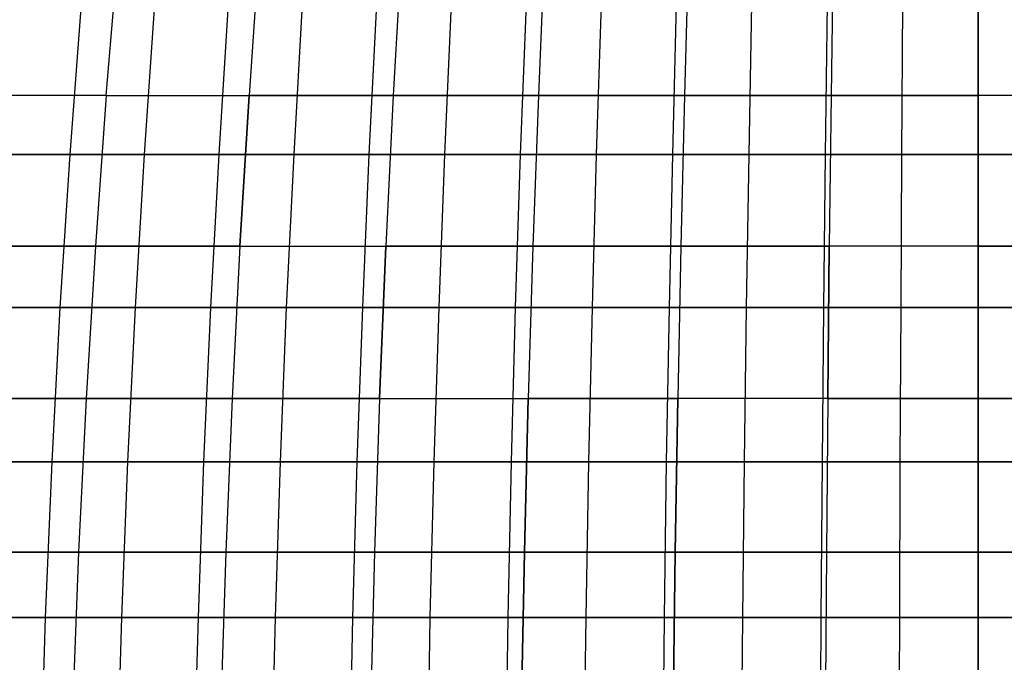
# Model space of a CAD drawing. Extents: x -125 to 125, y -143 to 0.
# Tile 138 of 241: x -15 to 0, y -75 to -65. Entities that reach past the tile are written whole.
import ezdxf

# ---------------------------------------------------------------- set-up
doc = ezdxf.new("R2010")
doc.units = 0
doc.header["$LTSCALE"] = 25.4
doc.layers.get('0').update_dxf_attribs({"linetype": 'CONTINUOUS'})

# ---------------------------------------------------------------- blocks, each defined once
blk = doc.blocks.new('NL2500026672_STL')
at = {"color": 0}
for p, q in [((-13.884, -65.788, 51.817), (-13.684, -63.417, 51.068)), ((-13.884, -65.788, 51.817), (-13.684, -63.417, 51.068)), ((-13.884, -65.788, -51.817), (-13.684, -63.417, -51.068)), ((-13.884, -65.788, -51.817), (-13.684, -63.417, -51.068)), ((-11.443, -63.417, 51.616), (-11.611, -65.788, 52.374)), ((-11.443, -63.417, -51.616), (-11.611, -65.788, -52.374)), ((-11.443, -63.417, -51.616), (-11.611, -65.788, -52.374)), ((-11.443, -63.417, 51.616), (-11.611, -65.788, 52.374)), ((-9.181, -63.417, 52.066), (-9.315, -65.788, 52.83)), ((-9.181, -63.417, -52.066), (-9.315, -65.788, -52.83)), ((-9.181, -63.417, -52.066), (-9.315, -65.788, -52.83)), ((-9.181, -63.417, 52.066), (-9.315, -65.788, 52.83)), ((-6.901, -63.417, 52.417), (-7.002, -65.788, 53.186)), ((-6.901, -63.417, 52.417), (-7.002, -65.788, 53.186)), ((-6.901, -63.417, -52.417), (-7.002, -65.788, -53.186)), ((-6.901, -63.417, -52.417), (-7.002, -65.788, -53.186)), ((-4.608, -63.417, 52.668), (-4.675, -65.788, 53.441)), ((-4.608, -63.417, 52.668), (-4.675, -65.788, 53.441)), ((-4.608, -63.417, -52.668), (-4.675, -65.788, -53.441)), ((-4.608, -63.417, -52.668), (-4.675, -65.788, -53.441)), ((-2.306, -63.417, 52.819), (-2.34, -65.788, 53.594)), ((-2.306, -63.417, 52.819), (-2.34, -65.788, 53.594)), ((-2.306, -63.417, -52.819), (-2.34, -65.788, -53.594)), ((-2.306, -63.417, -52.819), (-2.34, -65.788, -53.594)), ((0, -63.417, 52.87), (0, -65.788, 53.645)), ((0, -63.417, 52.87), (0, -65.788, 53.645)), ((0, -63.417, -52.87), (0, -65.788, -53.645)), ((0, -63.417, -52.87), (0, -65.788, -53.645)), ((-14.284, -64.327, -55.244), (-14.465, -66.732, -55.947)), ((-14.284, -64.327, -55.244), (-14.465, -66.732, -55.947)), ((-13.116, -64.327, 55.533), (-13.283, -66.732, 56.24)), ((-13.116, -64.327, 55.533), (-13.283, -66.732, 56.24)), ((-11.942, -64.327, -55.797), (-12.094, -66.732, -56.507)), ((-11.942, -64.327, -55.797), (-12.094, -66.732, -56.507)), ((-10.763, -64.327, 56.036), (-10.9, -66.732, 56.75)), ((-10.763, -64.327, 56.036), (-10.9, -66.732, 56.75)), ((-9.579, -64.327, -56.251), (-9.701, -66.732, -56.967)), ((-9.579, -64.327, -56.251), (-9.701, -66.732, -56.967)), ((-8.391, -64.327, 56.44), (-8.498, -66.732, 57.159)), ((-8.391, -64.327, 56.44), (-8.498, -66.732, 57.159)), ((-7.199, -64.327, -56.604), (-7.291, -66.732, -57.325)), ((-7.199, -64.327, -56.604), (-7.291, -66.732, -57.325)), ((-6.004, -64.327, 56.744), (-6.081, -66.732, 57.466)), ((-6.004, -64.327, 56.744), (-6.081, -66.732, 57.466)), ((-4.807, -64.327, -56.858), (-4.868, -66.732, -57.582)), ((-4.807, -64.327, -56.858), (-4.868, -66.732, -57.582)), ((-3.607, -64.327, 56.946), (-3.653, -66.732, 57.672)), ((-3.607, -64.327, 56.946), (-3.653, -66.732, 57.672)), ((-2.405, -64.327, -57.01), (-2.436, -66.732, -57.736)), ((-2.405, -64.327, -57.01), (-2.436, -66.732, -57.736)), ((-1.203, -64.327, 57.048), (-1.218, -66.732, 57.774)), ((-1.203, -64.327, 57.048), (-1.218, -66.732, 57.774)), ((0, -66.732, -57.787), (0, -64.327, -57.06)), ((0, -66.732, -57.787), (0, -64.327, -57.06)), ((-13.884, -65.788, 51.817), (-16.131, -65.788, 51.162)), ((-13.884, -65.788, 51.817), (-16.131, -65.788, 51.162)), ((-13.884, -65.788, -51.817), (-16.131, -65.788, -51.162)), ((-13.884, -65.788, -51.817), (-16.131, -65.788, -51.162)), ((-13.884, -65.788, 51.817), (-14.059, -68.189, 52.469)), ((-13.884, -65.788, 51.817), (-14.059, -68.189, 52.469)), ((-13.884, -65.788, -51.817), (-14.059, -68.189, -52.469)), ((-13.884, -65.788, -51.817), (-14.059, -68.189, -52.469)), ((-13.884, -65.788, 51.817), (-11.611, -65.788, 52.374)), ((-13.884, -65.788, 51.817), (-11.611, -65.788, 52.374)), ((-13.884, -65.788, -51.817), (-11.611, -65.788, -52.374)), ((-13.884, -65.788, -51.817), (-11.611, -65.788, -52.374)), ((-11.757, -68.189, 53.032), (-11.611, -65.788, 52.374)), ((-11.757, -68.189, 53.032), (-11.611, -65.788, 52.374)), ((-11.611, -65.788, -52.374), (-11.757, -68.189, -53.032)), ((-11.611, -65.788, -52.374), (-11.757, -68.189, -53.032)), ((-9.315, -65.788, 52.83), (-11.611, -65.788, 52.374)), ((-11.611, -65.788, -52.374), (-9.315, -65.788, -52.83)), ((-11.611, -65.788, -52.374), (-9.315, -65.788, -52.83)), ((-9.315, -65.788, 52.83), (-11.611, -65.788, 52.374)), ((-9.315, -65.788, 52.83), (-9.433, -68.189, 53.495)), ((-9.315, -65.788, -52.83), (-9.433, -68.189, -53.495)), ((-9.315, -65.788, -52.83), (-9.433, -68.189, -53.495)), ((-9.315, -65.788, 52.83), (-9.433, -68.189, 53.495)), ((-7.002, -65.788, 53.186), (-9.315, -65.788, 52.83)), ((-9.315, -65.788, -52.83), (-7.002, -65.788, -53.186)), ((-9.315, -65.788, -52.83), (-7.002, -65.788, -53.186)), ((-7.002, -65.788, 53.186), (-9.315, -65.788, 52.83)), ((-7.002, -65.788, 53.186), (-7.09, -68.189, 53.855)), ((-7.002, -65.788, -53.186), (-7.09, -68.189, -53.855)), ((-7.002, -65.788, -53.186), (-7.09, -68.189, -53.855)), ((-7.002, -65.788, 53.186), (-7.09, -68.189, 53.855)), ((-4.675, -65.788, 53.441), (-7.002, -65.788, 53.186)), ((-4.675, -65.788, 53.441), (-7.002, -65.788, 53.186)), ((-7.002, -65.788, -53.186), (-4.675, -65.788, -53.441)), ((-7.002, -65.788, -53.186), (-4.675, -65.788, -53.441)), ((-4.675, -65.788, 53.441), (-4.734, -68.189, 54.113)), ((-4.675, -65.788, 53.441), (-4.734, -68.189, 54.113)), ((-4.675, -65.788, -53.441), (-4.734, -68.189, -54.113)), ((-4.675, -65.788, -53.441), (-4.734, -68.189, -54.113)), ((-2.34, -65.788, 53.594), (-4.675, -65.788, 53.441)), ((-2.34, -65.788, 53.594), (-4.675, -65.788, 53.441)), ((-4.675, -65.788, -53.441), (-2.34, -65.788, -53.594)), ((-4.675, -65.788, -53.441), (-2.34, -65.788, -53.594)), ((-2.34, -65.788, 53.594), (-2.369, -68.189, 54.268)), ((-2.34, -65.788, 53.594), (-2.369, -68.189, 54.268)), ((-2.34, -65.788, -53.594), (-2.369, -68.189, -54.268)), ((-2.34, -65.788, -53.594), (-2.369, -68.189, -54.268)), ((0, -65.788, 53.645), (-2.34, -65.788, 53.594)), ((0, -65.788, 53.645), (-2.34, -65.788, 53.594)), ((-2.34, -65.788, -53.594), (0, -65.788, -53.645)), ((-2.34, -65.788, -53.594), (0, -65.788, -53.645)), ((2.34, -65.788, 53.594), (0, -65.788, 53.645)), ((0, -65.788, 53.645), (0, -68.189, 54.32)), ((2.34, -65.788, 53.594), (0, -65.788, 53.645)), ((0, -65.788, 53.645), (0, -68.189, 54.32)), ((0, -68.189, -54.32), (0, -65.788, -53.645)), ((0, -68.189, -54.32), (0, -65.788, -53.645)), ((2.34, -65.788, -53.594), (0, -65.788, -53.645)), ((2.34, -65.788, -53.594), (0, -65.788, -53.645)), ((-14.465, -66.732, -55.947), (-16.811, -66.732, -55.288)), ((-14.465, -66.732, -55.947), (-16.811, -66.732, -55.288)), ((-15.642, -66.732, 55.63), (-13.283, -66.732, 56.24)), ((-15.642, -66.732, 55.63), (-13.283, -66.732, 56.24)), ((-14.465, -66.732, -55.947), (-14.622, -69.167, -56.553)), ((-14.465, -66.732, -55.947), (-14.622, -69.167, -56.553)), ((-12.094, -66.732, -56.507), (-14.465, -66.732, -55.947)), ((-12.094, -66.732, -56.507), (-14.465, -66.732, -55.947)), ((-13.283, -66.732, 56.24), (-13.426, -69.167, 56.849)), ((-13.283, -66.732, 56.24), (-13.426, -69.167, 56.849)), ((-13.283, -66.732, 56.24), (-10.9, -66.732, 56.75)), ((-13.283, -66.732, 56.24), (-10.9, -66.732, 56.75)), ((-12.094, -66.732, -56.507), (-12.225, -69.167, -57.119)), ((-12.094, -66.732, -56.507), (-12.225, -69.167, -57.119)), ((-9.701, -66.732, -56.967), (-12.094, -66.732, -56.507)), ((-9.701, -66.732, -56.967), (-12.094, -66.732, -56.507)), ((-10.9, -66.732, 56.75), (-11.018, -69.167, 57.364)), ((-10.9, -66.732, 56.75), (-11.018, -69.167, 57.364)), ((-10.9, -66.732, 56.75), (-8.498, -66.732, 57.159)), ((-10.9, -66.732, 56.75), (-8.498, -66.732, 57.159)), ((-9.701, -66.732, -56.967), (-9.806, -69.167, -57.584)), ((-9.701, -66.732, -56.967), (-9.806, -69.167, -57.584)), ((-7.291, -66.732, -57.325), (-9.701, -66.732, -56.967)), ((-7.291, -66.732, -57.325), (-9.701, -66.732, -56.967)), ((-8.498, -66.732, 57.159), (-8.59, -69.167, 57.778)), ((-8.498, -66.732, 57.159), (-8.59, -69.167, 57.778)), ((-8.498, -66.732, 57.159), (-6.081, -66.732, 57.466)), ((-8.498, -66.732, 57.159), (-6.081, -66.732, 57.466)), ((-7.291, -66.732, -57.325), (-7.37, -69.167, -57.946)), ((-7.291, -66.732, -57.325), (-7.37, -69.167, -57.946)), ((-4.868, -66.732, -57.582), (-7.291, -66.732, -57.325)), ((-4.868, -66.732, -57.582), (-7.291, -66.732, -57.325)), ((-6.081, -66.732, 57.466), (-6.147, -69.167, 58.088)), ((-6.081, -66.732, 57.466), (-6.147, -69.167, 58.088)), ((-6.081, -66.732, 57.466), (-3.653, -66.732, 57.672)), ((-6.081, -66.732, 57.466), (-3.653, -66.732, 57.672)), ((-4.868, -66.732, -57.582), (-4.921, -69.167, -58.205)), ((-4.868, -66.732, -57.582), (-4.921, -69.167, -58.205)), ((-2.436, -66.732, -57.736), (-4.868, -66.732, -57.582)), ((-2.436, -66.732, -57.736), (-4.868, -66.732, -57.582)), ((-3.653, -66.732, 57.672), (-3.692, -69.167, 58.296)), ((-3.653, -66.732, 57.672), (-3.692, -69.167, 58.296)), ((-3.653, -66.732, 57.672), (-1.218, -66.732, 57.774)), ((-3.653, -66.732, 57.672), (-1.218, -66.732, 57.774)), ((-2.436, -66.732, -57.736), (-2.462, -69.167, -58.361)), ((-2.436, -66.732, -57.736), (-2.462, -69.167, -58.361)), ((0, -66.732, -57.787), (-2.436, -66.732, -57.736)), ((0, -66.732, -57.787), (-2.436, -66.732, -57.736)), ((-1.218, -66.732, 57.774), (-1.232, -69.167, 58.4)), ((-1.218, -66.732, 57.774), (-1.232, -69.167, 58.4)), ((-1.218, -66.732, 57.774), (1.218, -66.732, 57.774)), ((-1.218, -66.732, 57.774), (1.218, -66.732, 57.774)), ((2.436, -66.732, -57.736), (0, -66.732, -57.787)), ((2.436, -66.732, -57.736), (0, -66.732, -57.787)), ((0, -69.167, -58.413), (0, -66.732, -57.787)), ((0, -69.167, -58.413), (0, -66.732, -57.787)), ((-14.059, -68.189, 52.469), (-16.334, -68.189, 51.806)), ((-14.059, -68.189, 52.469), (-16.334, -68.189, 51.806)), ((-16.334, -68.189, -51.806), (-14.059, -68.189, -52.469)), ((-16.334, -68.189, -51.806), (-14.059, -68.189, -52.469)), ((-14.059, -68.189, 52.469), (-14.207, -70.617, 53.022)), ((-14.059, -68.189, 52.469), (-14.207, -70.617, 53.022)), ((-14.059, -68.189, -52.469), (-14.207, -70.617, -53.022)), ((-14.059, -68.189, -52.469), (-14.207, -70.617, -53.022)), ((-11.757, -68.189, 53.032), (-14.059, -68.189, 52.469)), ((-11.757, -68.189, 53.032), (-14.059, -68.189, 52.469)), ((-14.059, -68.189, -52.469), (-11.757, -68.189, -53.032)), ((-14.059, -68.189, -52.469), (-11.757, -68.189, -53.032)), ((-11.757, -68.189, 53.032), (-11.881, -70.617, 53.592)), ((-11.757, -68.189, 53.032), (-11.881, -70.617, 53.592)), ((-11.757, -68.189, -53.032), (-11.881, -70.617, -53.592)), ((-11.757, -68.189, -53.032), (-11.881, -70.617, -53.592)), ((-11.757, -68.189, 53.032), (-9.433, -68.189, 53.495)), ((-11.757, -68.189, 53.032), (-9.433, -68.189, 53.495)), ((-11.757, -68.189, -53.032), (-9.433, -68.189, -53.495)), ((-11.757, -68.189, -53.032), (-9.433, -68.189, -53.495)), ((-9.532, -70.617, 54.059), (-9.433, -68.189, 53.495)), ((-9.532, -70.617, 54.059), (-9.433, -68.189, 53.495)), ((-9.433, -68.189, -53.495), (-9.532, -70.617, -54.059)), ((-9.433, -68.189, -53.495), (-9.532, -70.617, -54.059)), ((-7.09, -68.189, 53.855), (-9.433, -68.189, 53.495)), ((-9.433, -68.189, -53.495), (-7.09, -68.189, -53.855)), ((-9.433, -68.189, -53.495), (-7.09, -68.189, -53.855)), ((-7.09, -68.189, 53.855), (-9.433, -68.189, 53.495)), ((-7.09, -68.189, 53.855), (-7.165, -70.617, 54.423)), ((-7.09, -68.189, -53.855), (-7.165, -70.617, -54.423)), ((-7.09, -68.189, 53.855), (-7.165, -70.617, 54.423)), ((-7.09, -68.189, -53.855), (-7.165, -70.617, -54.423)), ((-4.734, -68.189, 54.113), (-7.09, -68.189, 53.855)), ((-7.09, -68.189, -53.855), (-4.734, -68.189, -54.113)), ((-4.734, -68.189, 54.113), (-7.09, -68.189, 53.855)), ((-7.09, -68.189, -53.855), (-4.734, -68.189, -54.113)), ((-4.734, -68.189, 54.113), (-4.784, -70.617, 54.684)), ((-4.734, -68.189, -54.113), (-4.784, -70.617, -54.684)), ((-4.734, -68.189, 54.113), (-4.784, -70.617, 54.684)), ((-4.734, -68.189, -54.113), (-4.784, -70.617, -54.684)), ((-2.369, -68.189, 54.268), (-4.734, -68.189, 54.113)), ((-2.369, -68.189, 54.268), (-4.734, -68.189, 54.113)), ((-4.734, -68.189, -54.113), (-2.369, -68.189, -54.268)), ((-4.734, -68.189, -54.113), (-2.369, -68.189, -54.268)), ((-2.369, -68.189, 54.268), (-2.394, -70.617, 54.84)), ((-2.369, -68.189, 54.268), (-2.394, -70.617, 54.84)), ((-2.394, -70.617, -54.84), (-2.369, -68.189, -54.268)), ((-2.394, -70.617, -54.84), (-2.369, -68.189, -54.268)), ((0, -68.189, 54.32), (-2.369, -68.189, 54.268)), ((0, -68.189, 54.32), (-2.369, -68.189, 54.268)), ((0, -68.189, -54.32), (-2.369, -68.189, -54.268)), ((0, -68.189, -54.32), (-2.369, -68.189, -54.268)), ((2.369, -68.189, 54.268), (0, -68.189, 54.32)), ((0, -68.189, 54.32), (0, -70.617, 54.893)), ((2.369, -68.189, 54.268), (0, -68.189, 54.32)), ((0, -68.189, 54.32), (0, -70.617, 54.893)), ((0, -68.189, -54.32), (0, -70.617, -54.893)), ((0, -68.189, -54.32), (2.369, -68.189, -54.268)), ((0, -68.189, -54.32), (0, -70.617, -54.893)), ((0, -68.189, -54.32), (2.369, -68.189, -54.268)), ((-14.622, -69.167, -56.553), (-16.993, -69.167, -55.886)), ((-14.622, -69.167, -56.553), (-16.993, -69.167, -55.886)), ((-15.811, -69.167, 56.232), (-13.426, -69.167, 56.849)), ((-15.811, -69.167, 56.232), (-13.426, -69.167, 56.849)), ((-14.622, -69.167, -56.553), (-14.753, -71.625, -57.059)), ((-14.622, -69.167, -56.553), (-14.753, -71.625, -57.059)), ((-12.225, -69.167, -57.119), (-14.622, -69.167, -56.553)), ((-12.225, -69.167, -57.119), (-14.622, -69.167, -56.553)), ((-13.426, -69.167, 56.849), (-13.547, -71.625, 57.358)), ((-13.426, -69.167, 56.849), (-13.547, -71.625, 57.358)), ((-13.426, -69.167, 56.849), (-11.018, -69.167, 57.364)), ((-13.426, -69.167, 56.849), (-11.018, -69.167, 57.364)), ((-12.225, -69.167, -57.119), (-12.334, -71.625, -57.63)), ((-12.225, -69.167, -57.119), (-12.334, -71.625, -57.63)), ((-9.806, -69.167, -57.584), (-12.225, -69.167, -57.119)), ((-9.806, -69.167, -57.584), (-12.225, -69.167, -57.119)), ((-11.018, -69.167, 57.364), (-11.117, -71.625, 57.878)), ((-11.018, -69.167, 57.364), (-11.117, -71.625, 57.878)), ((-11.018, -69.167, 57.364), (-8.59, -69.167, 57.778)), ((-11.018, -69.167, 57.364), (-8.59, -69.167, 57.778)), ((-9.806, -69.167, -57.584), (-9.894, -71.625, -58.099)), ((-9.806, -69.167, -57.584), (-9.894, -71.625, -58.099)), ((-7.37, -69.167, -57.946), (-9.806, -69.167, -57.584)), ((-7.37, -69.167, -57.946), (-9.806, -69.167, -57.584)), ((-8.59, -69.167, 57.778), (-8.667, -71.625, 58.295)), ((-8.59, -69.167, 57.778), (-8.667, -71.625, 58.295)), ((-8.59, -69.167, 57.778), (-6.147, -69.167, 58.088)), ((-8.59, -69.167, 57.778), (-6.147, -69.167, 58.088)), ((-7.37, -69.167, -57.946), (-7.436, -71.625, -58.465)), ((-7.37, -69.167, -57.946), (-7.436, -71.625, -58.465)), ((-4.921, -69.167, -58.205), (-7.37, -69.167, -57.946)), ((-4.921, -69.167, -58.205), (-7.37, -69.167, -57.946)), ((-6.147, -69.167, 58.088), (-6.202, -71.625, 58.608)), ((-6.147, -69.167, 58.088), (-6.202, -71.625, 58.608)), ((-6.147, -69.167, 58.088), (-3.692, -69.167, 58.296)), ((-6.147, -69.167, 58.088), (-3.692, -69.167, 58.296)), ((-4.921, -69.167, -58.205), (-4.965, -71.625, -58.726)), ((-4.921, -69.167, -58.205), (-4.965, -71.625, -58.726)), ((-2.462, -69.167, -58.361), (-4.921, -69.167, -58.205)), ((-2.462, -69.167, -58.361), (-4.921, -69.167, -58.205)), ((-3.692, -69.167, 58.296), (-3.725, -71.625, 58.818)), ((-3.692, -69.167, 58.296), (-3.725, -71.625, 58.818)), ((-3.692, -69.167, 58.296), (-1.232, -69.167, 58.4)), ((-3.692, -69.167, 58.296), (-1.232, -69.167, 58.4)), ((-2.462, -69.167, -58.361), (-2.485, -71.625, -58.883)), ((-2.462, -69.167, -58.361), (-2.485, -71.625, -58.883)), ((0, -69.167, -58.413), (-2.462, -69.167, -58.361)), ((0, -69.167, -58.413), (-2.462, -69.167, -58.361)), ((-1.232, -69.167, 58.4), (-1.243, -71.625, 58.922)), ((-1.232, -69.167, 58.4), (-1.243, -71.625, 58.922)), ((-1.232, -69.167, 58.4), (1.232, -69.167, 58.4)), ((-1.232, -69.167, 58.4), (1.232, -69.167, 58.4)), ((2.462, -69.167, -58.361), (0, -69.167, -58.413)), ((2.462, -69.167, -58.361), (0, -69.167, -58.413)), ((0, -71.625, -58.936), (0, -69.167, -58.413)), ((0, -71.625, -58.936), (0, -69.167, -58.413)), ((-14.207, -70.617, 53.022), (-16.507, -70.617, 52.352)), ((-14.207, -70.617, 53.022), (-16.507, -70.617, 52.352)), ((-16.507, -70.617, -52.352), (-14.207, -70.617, -53.022)), ((-16.507, -70.617, -52.352), (-14.207, -70.617, -53.022)), ((-14.207, -70.617, 53.022), (-14.329, -73.067, 53.476)), ((-14.207, -70.617, 53.022), (-14.329, -73.067, 53.476)), ((-14.207, -70.617, -53.022), (-14.329, -73.067, -53.476)), ((-14.207, -70.617, -53.022), (-14.329, -73.067, -53.476)), ((-11.881, -70.617, 53.592), (-14.207, -70.617, 53.022)), ((-11.881, -70.617, 53.592), (-14.207, -70.617, 53.022)), ((-14.207, -70.617, -53.022), (-11.881, -70.617, -53.592)), ((-14.207, -70.617, -53.022), (-11.881, -70.617, -53.592)), ((-11.881, -70.617, 53.592), (-11.983, -73.067, 54.05)), ((-11.881, -70.617, 53.592), (-11.983, -73.067, 54.05)), ((-11.881, -70.617, -53.592), (-11.983, -73.067, -54.05)), ((-11.881, -70.617, -53.592), (-11.983, -73.067, -54.05)), ((-9.532, -70.617, 54.059), (-11.881, -70.617, 53.592)), ((-9.532, -70.617, 54.059), (-11.881, -70.617, 53.592)), ((-11.881, -70.617, -53.592), (-9.532, -70.617, -54.059)), ((-11.881, -70.617, -53.592), (-9.532, -70.617, -54.059)), ((-9.532, -70.617, 54.059), (-9.614, -73.067, 54.521)), ((-9.532, -70.617, 54.059), (-9.614, -73.067, 54.521)), ((-9.532, -70.617, -54.059), (-9.614, -73.067, -54.521)), ((-9.532, -70.617, -54.059), (-9.614, -73.067, -54.521)), ((-9.532, -70.617, 54.059), (-7.165, -70.617, 54.423)), ((-9.532, -70.617, 54.059), (-7.165, -70.617, 54.423)), ((-9.532, -70.617, -54.059), (-7.165, -70.617, -54.423)), ((-9.532, -70.617, -54.059), (-7.165, -70.617, -54.423)), ((-7.226, -73.067, 54.889), (-7.165, -70.617, 54.423)), ((-7.226, -73.067, 54.889), (-7.165, -70.617, 54.423)), ((-7.165, -70.617, -54.423), (-7.226, -73.067, -54.889)), ((-7.165, -70.617, -54.423), (-7.226, -73.067, -54.889)), ((-4.784, -70.617, 54.684), (-7.165, -70.617, 54.423)), ((-7.165, -70.617, -54.423), (-4.784, -70.617, -54.684)), ((-4.784, -70.617, 54.684), (-7.165, -70.617, 54.423)), ((-7.165, -70.617, -54.423), (-4.784, -70.617, -54.684)), ((-4.784, -70.617, 54.684), (-4.825, -73.067, 55.151)), ((-4.825, -73.067, -55.151), (-4.784, -70.617, -54.684)), ((-4.825, -73.067, -55.151), (-4.784, -70.617, -54.684)), ((-4.784, -70.617, 54.684), (-4.825, -73.067, 55.151)), ((-2.394, -70.617, 54.84), (-4.784, -70.617, 54.684)), ((-2.394, -70.617, -54.84), (-4.784, -70.617, -54.684)), ((-2.394, -70.617, -54.84), (-4.784, -70.617, -54.684)), ((-2.394, -70.617, 54.84), (-4.784, -70.617, 54.684)), ((-2.394, -70.617, 54.84), (-2.415, -73.067, 55.309)), ((-2.394, -70.617, -54.84), (-2.415, -73.067, -55.309)), ((-2.394, -70.617, -54.84), (-2.415, -73.067, -55.309)), ((-2.394, -70.617, 54.84), (-2.415, -73.067, 55.309)), ((0, -70.617, 54.893), (-2.394, -70.617, 54.84)), ((0, -70.617, 54.893), (-2.394, -70.617, 54.84)), ((-2.394, -70.617, -54.84), (0, -70.617, -54.893)), ((-2.394, -70.617, -54.84), (0, -70.617, -54.893)), ((2.394, -70.617, 54.84), (0, -70.617, 54.893)), ((0, -70.617, 54.893), (0, -73.067, 55.362)), ((2.394, -70.617, 54.84), (0, -70.617, 54.893)), ((0, -70.617, 54.893), (0, -73.067, 55.362)), ((0, -70.617, -54.893), (2.394, -70.617, -54.84)), ((0, -70.617, -54.893), (0, -73.067, -55.362)), ((0, -70.617, -54.893), (0, -73.067, -55.362)), ((0, -70.617, -54.893), (2.394, -70.617, -54.84)), ((-14.753, -71.625, -57.059), (-17.145, -71.625, -56.387)), ((-14.753, -71.625, -57.059), (-17.145, -71.625, -56.387)), ((-15.953, -71.625, 56.735), (-13.547, -71.625, 57.358)), ((-15.953, -71.625, 56.735), (-13.547, -71.625, 57.358)), ((-14.753, -71.625, -57.059), (-14.858, -74.103, -57.465)), ((-14.753, -71.625, -57.059), (-14.858, -74.103, -57.465)), ((-12.334, -71.625, -57.63), (-14.753, -71.625, -57.059)), ((-12.334, -71.625, -57.63), (-14.753, -71.625, -57.059)), ((-13.547, -71.625, 57.358), (-13.643, -74.103, 57.766)), ((-13.547, -71.625, 57.358), (-13.643, -74.103, 57.766)), ((-13.547, -71.625, 57.358), (-11.117, -71.625, 57.878)), ((-13.547, -71.625, 57.358), (-11.117, -71.625, 57.878)), ((-12.334, -71.625, -57.63), (-12.422, -74.103, -58.041)), ((-12.334, -71.625, -57.63), (-12.422, -74.103, -58.041)), ((-9.894, -71.625, -58.099), (-12.334, -71.625, -57.63)), ((-9.894, -71.625, -58.099), (-12.334, -71.625, -57.63)), ((-11.117, -71.625, 57.878), (-11.196, -74.103, 58.29)), ((-11.117, -71.625, 57.878), (-11.196, -74.103, 58.29)), ((-11.117, -71.625, 57.878), (-8.667, -71.625, 58.295)), ((-11.117, -71.625, 57.878), (-8.667, -71.625, 58.295)), ((-9.894, -71.625, -58.099), (-9.964, -74.103, -58.513)), ((-9.894, -71.625, -58.099), (-9.964, -74.103, -58.513)), ((-7.436, -71.625, -58.465), (-9.894, -71.625, -58.099)), ((-7.436, -71.625, -58.465), (-9.894, -71.625, -58.099)), ((-8.667, -71.625, 58.295), (-8.729, -74.103, 58.71)), ((-8.667, -71.625, 58.295), (-8.729, -74.103, 58.71)), ((-8.667, -71.625, 58.295), (-6.202, -71.625, 58.608)), ((-8.667, -71.625, 58.295), (-6.202, -71.625, 58.608)), ((-7.436, -71.625, -58.465), (-7.489, -74.103, -58.881)), ((-7.436, -71.625, -58.465), (-7.489, -74.103, -58.881)), ((-4.965, -71.625, -58.726), (-7.436, -71.625, -58.465)), ((-4.965, -71.625, -58.726), (-7.436, -71.625, -58.465)), ((-6.202, -71.625, 58.608), (-6.246, -74.103, 59.026)), ((-6.202, -71.625, 58.608), (-6.246, -74.103, 59.026)), ((-6.202, -71.625, 58.608), (-3.725, -71.625, 58.818)), ((-6.202, -71.625, 58.608), (-3.725, -71.625, 58.818)), ((-4.965, -71.625, -58.726), (-5, -74.103, -59.144)), ((-4.965, -71.625, -58.726), (-5, -74.103, -59.144)), ((-2.485, -71.625, -58.883), (-4.965, -71.625, -58.726)), ((-2.485, -71.625, -58.883), (-4.965, -71.625, -58.726)), ((-3.725, -71.625, 58.818), (-3.752, -74.103, 59.236)), ((-3.725, -71.625, 58.818), (-3.752, -74.103, 59.236)), ((-3.725, -71.625, 58.818), (-1.243, -71.625, 58.922)), ((-3.725, -71.625, 58.818), (-1.243, -71.625, 58.922)), ((-2.485, -71.625, -58.883), (-2.502, -74.103, -59.302)), ((-2.485, -71.625, -58.883), (-2.502, -74.103, -59.302)), ((0, -71.625, -58.936), (-2.485, -71.625, -58.883)), ((0, -71.625, -58.936), (-2.485, -71.625, -58.883)), ((-1.243, -71.625, 58.922), (-1.251, -74.103, 59.342)), ((-1.243, -71.625, 58.922), (-1.251, -74.103, 59.342)), ((-1.243, -71.625, 58.922), (1.243, -71.625, 58.922)), ((-1.243, -71.625, 58.922), (1.243, -71.625, 58.922)), ((2.485, -71.625, -58.883), (0, -71.625, -58.936)), ((2.485, -71.625, -58.883), (0, -71.625, -58.936)), ((0, -74.103, -59.355), (0, -71.625, -58.936)), ((0, -74.103, -59.355), (0, -71.625, -58.936)), ((-14.329, -73.067, 53.476), (-16.648, -73.067, 52.8)), ((-16.648, -73.067, -52.8), (-14.329, -73.067, -53.476)), ((-16.648, -73.067, -52.8), (-14.329, -73.067, -53.476)), ((-14.329, -73.067, 53.476), (-16.648, -73.067, 52.8)), ((-14.329, -73.067, 53.476), (-14.423, -75.535, 53.829)), ((-14.329, -73.067, -53.476), (-14.423, -75.535, -53.829)), ((-14.329, -73.067, -53.476), (-14.423, -75.535, -53.829)), ((-14.329, -73.067, 53.476), (-14.423, -75.535, 53.829)), ((-11.983, -73.067, 54.05), (-14.329, -73.067, 53.476)), ((-11.983, -73.067, 54.05), (-14.329, -73.067, 53.476)), ((-14.329, -73.067, -53.476), (-11.983, -73.067, -54.05)), ((-14.329, -73.067, -53.476), (-11.983, -73.067, -54.05)), ((-11.983, -73.067, 54.05), (-12.062, -75.535, 54.407)), ((-11.983, -73.067, 54.05), (-12.062, -75.535, 54.407)), ((-11.983, -73.067, -54.05), (-12.062, -75.535, -54.407)), ((-11.983, -73.067, -54.05), (-12.062, -75.535, -54.407)), ((-9.614, -73.067, 54.521), (-11.983, -73.067, 54.05)), ((-9.614, -73.067, 54.521), (-11.983, -73.067, 54.05)), ((-11.983, -73.067, -54.05), (-9.614, -73.067, -54.521)), ((-11.983, -73.067, -54.05), (-9.614, -73.067, -54.521)), ((-9.614, -73.067, 54.521), (-9.677, -75.535, 54.881)), ((-9.614, -73.067, 54.521), (-9.677, -75.535, 54.881)), ((-9.614, -73.067, -54.521), (-9.677, -75.535, -54.881)), ((-9.614, -73.067, -54.521), (-9.677, -75.535, -54.881)), ((-7.226, -73.067, 54.889), (-9.614, -73.067, 54.521)), ((-7.226, -73.067, 54.889), (-9.614, -73.067, 54.521)), ((-9.614, -73.067, -54.521), (-7.226, -73.067, -54.889)), ((-9.614, -73.067, -54.521), (-7.226, -73.067, -54.889)), ((-7.226, -73.067, 54.889), (-7.274, -75.535, 55.251)), ((-7.226, -73.067, 54.889), (-7.274, -75.535, 55.251)), ((-7.274, -75.535, -55.251), (-7.226, -73.067, -54.889)), ((-7.274, -75.535, -55.251), (-7.226, -73.067, -54.889)), ((-7.226, -73.067, 54.889), (-4.825, -73.067, 55.151)), ((-7.226, -73.067, 54.889), (-4.825, -73.067, 55.151)), ((-4.825, -73.067, -55.151), (-7.226, -73.067, -54.889)), ((-4.825, -73.067, -55.151), (-7.226, -73.067, -54.889)), ((-4.857, -75.535, 55.516), (-4.825, -73.067, 55.151)), ((-4.857, -75.535, 55.516), (-4.825, -73.067, 55.151)), ((-4.825, -73.067, -55.151), (-4.857, -75.535, -55.516)), ((-4.825, -73.067, -55.151), (-4.857, -75.535, -55.516)), ((-2.415, -73.067, 55.309), (-4.825, -73.067, 55.151)), ((-4.825, -73.067, -55.151), (-2.415, -73.067, -55.309)), ((-4.825, -73.067, -55.151), (-2.415, -73.067, -55.309)), ((-2.415, -73.067, 55.309), (-4.825, -73.067, 55.151)), ((-2.415, -73.067, 55.309), (-2.431, -75.535, 55.675)), ((-2.415, -73.067, -55.309), (-2.431, -75.535, -55.675)), ((-2.415, -73.067, -55.309), (-2.431, -75.535, -55.675)), ((-2.415, -73.067, 55.309), (-2.431, -75.535, 55.675)), ((0, -73.067, 55.362), (-2.415, -73.067, 55.309)), ((-2.415, -73.067, -55.309), (0, -73.067, -55.362)), ((-2.415, -73.067, -55.309), (0, -73.067, -55.362)), ((0, -73.067, 55.362), (-2.415, -73.067, 55.309)), ((2.415, -73.067, 55.309), (0, -73.067, 55.362)), ((0, -73.067, 55.362), (0, -75.535, 55.728)), ((2.415, -73.067, 55.309), (0, -73.067, 55.362)), ((0, -73.067, -55.362), (2.415, -73.067, -55.309)), ((0, -73.067, -55.362), (0, -75.535, -55.728)), ((0, -73.067, -55.362), (0, -75.535, -55.728)), ((0, -73.067, -55.362), (2.415, -73.067, -55.309)), ((0, -73.067, 55.362), (0, -75.535, 55.728)), ((-14.858, -74.103, -57.465), (-17.267, -74.103, -56.788)), ((-14.858, -74.103, -57.465), (-17.267, -74.103, -56.788)), ((-16.066, -74.103, 57.139), (-13.643, -74.103, 57.766)), ((-16.066, -74.103, 57.139), (-13.643, -74.103, 57.766)), ((-14.858, -74.103, -57.465), (-14.937, -76.597, -57.771)), ((-14.858, -74.103, -57.465), (-14.937, -76.597, -57.771)), ((-12.422, -74.103, -58.041), (-14.858, -74.103, -57.465)), ((-12.422, -74.103, -58.041), (-14.858, -74.103, -57.465)), ((-13.643, -74.103, 57.766), (-13.716, -76.597, 58.073)), ((-13.643, -74.103, 57.766), (-13.716, -76.597, 58.073)), ((-13.643, -74.103, 57.766), (-11.196, -74.103, 58.29)), ((-13.643, -74.103, 57.766), (-11.196, -74.103, 58.29)), ((-12.422, -74.103, -58.041), (-12.488, -76.597, -58.349)), ((-12.422, -74.103, -58.041), (-12.488, -76.597, -58.349)), ((-9.964, -74.103, -58.513), (-12.422, -74.103, -58.041)), ((-9.964, -74.103, -58.513), (-12.422, -74.103, -58.041)), ((-11.196, -74.103, 58.29), (-11.255, -76.597, 58.599)), ((-11.196, -74.103, 58.29), (-11.255, -76.597, 58.599)), ((-11.196, -74.103, 58.29), (-8.729, -74.103, 58.71)), ((-11.196, -74.103, 58.29), (-8.729, -74.103, 58.71)), ((-9.964, -74.103, -58.513), (-10.017, -76.597, -58.824)), ((-9.964, -74.103, -58.513), (-10.017, -76.597, -58.824)), ((-7.489, -74.103, -58.881), (-9.964, -74.103, -58.513)), ((-7.489, -74.103, -58.881), (-9.964, -74.103, -58.513)), ((-8.729, -74.103, 58.71), (-8.775, -76.597, 59.022)), ((-8.729, -74.103, 58.71), (-8.775, -76.597, 59.022)), ((-8.729, -74.103, 58.71), (-6.246, -74.103, 59.026)), ((-8.729, -74.103, 58.71), (-6.246, -74.103, 59.026)), ((-7.489, -74.103, -58.881), (-7.529, -76.597, -59.194)), ((-7.489, -74.103, -58.881), (-7.529, -76.597, -59.194)), ((-5, -74.103, -59.144), (-7.489, -74.103, -58.881)), ((-5, -74.103, -59.144), (-7.489, -74.103, -58.881)), ((-6.246, -74.103, 59.026), (-6.279, -76.597, 59.339)), ((-6.246, -74.103, 59.026), (-6.279, -76.597, 59.339)), ((-6.246, -74.103, 59.026), (-3.752, -74.103, 59.236)), ((-6.246, -74.103, 59.026), (-3.752, -74.103, 59.236)), ((-5, -74.103, -59.144), (-5.027, -76.597, -59.458)), ((-5, -74.103, -59.144), (-5.027, -76.597, -59.458)), ((-2.502, -74.103, -59.302), (-5, -74.103, -59.144)), ((-2.502, -74.103, -59.302), (-5, -74.103, -59.144)), ((-3.752, -74.103, 59.236), (-3.772, -76.597, 59.551)), ((-3.752, -74.103, 59.236), (-3.772, -76.597, 59.551)), ((-3.752, -74.103, 59.236), (-1.251, -74.103, 59.342)), ((-3.752, -74.103, 59.236), (-1.251, -74.103, 59.342)), ((-2.502, -74.103, -59.302), (-2.515, -76.597, -59.617)), ((-2.502, -74.103, -59.302), (-2.515, -76.597, -59.617)), ((0, -74.103, -59.355), (-2.502, -74.103, -59.302)), ((0, -74.103, -59.355), (-2.502, -74.103, -59.302)), ((-1.251, -74.103, 59.342), (-1.258, -76.597, 59.657)), ((-1.251, -74.103, 59.342), (-1.258, -76.597, 59.657)), ((-1.251, -74.103, 59.342), (1.251, -74.103, 59.342)), ((-1.251, -74.103, 59.342), (1.251, -74.103, 59.342)), ((2.502, -74.103, -59.302), (0, -74.103, -59.355)), ((2.502, -74.103, -59.302), (0, -74.103, -59.355)), ((0, -76.597, -59.67), (0, -74.103, -59.355)), ((0, -76.597, -59.67), (0, -74.103, -59.355))]:
    blk.add_line(p, q, dxfattribs=at)

msp = doc.modelspace()

# ---------------------------------------------------------------- block references
at = {"color": 253}
msp.add_blockref('NL2500026672_STL', (0, 0), dxfattribs=at)

doc.saveas('drawing.dxf')
